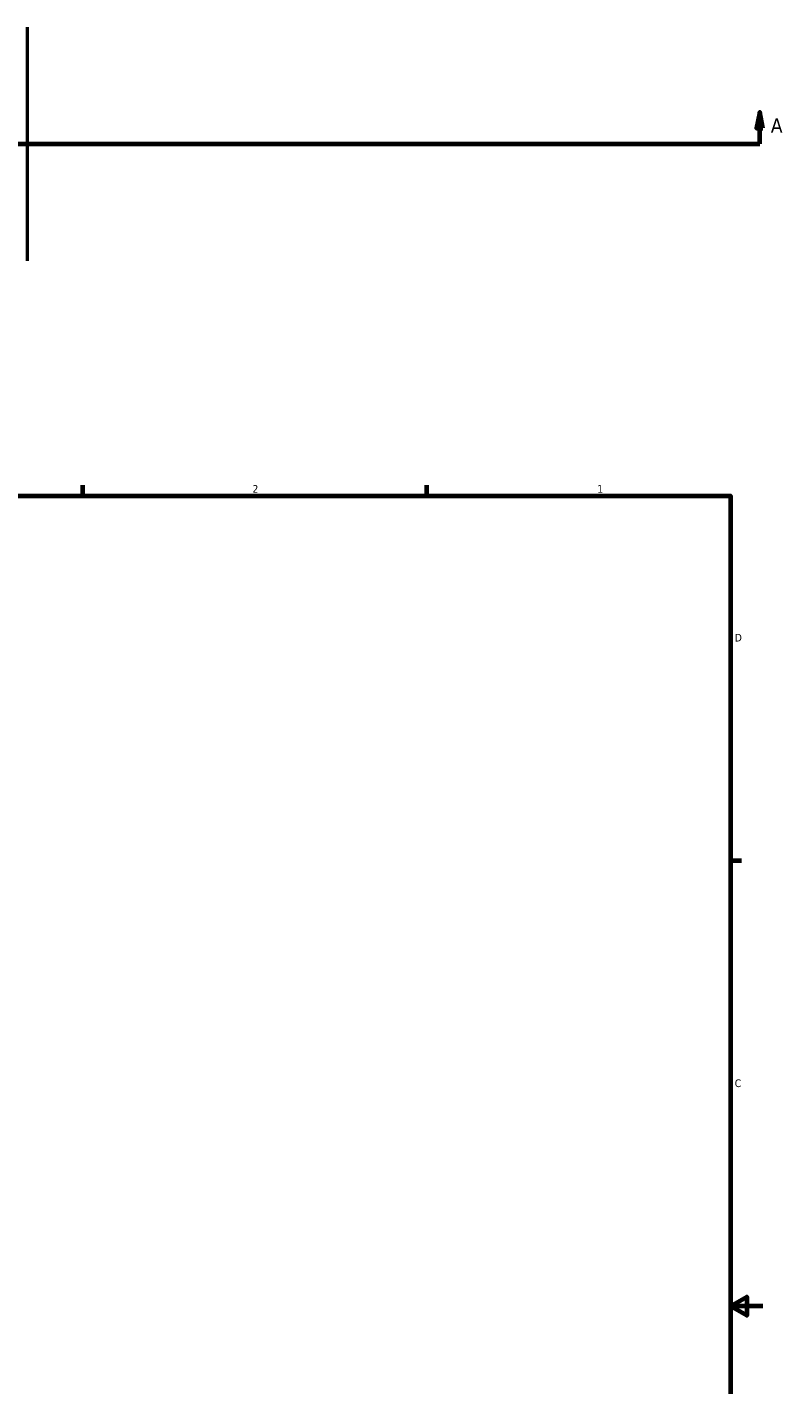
# Model space of a CAD drawing. Header units: inches. Extents: x -3.8 to 53.2, y -14.1 to 34.1.
# Tile 6 of 8: x 24.8 to 34.1, y 10 to 26.8. Entities that reach past the tile are written whole.
import ezdxf

# ---------------------------------------------------------------- set-up
doc = ezdxf.new("R2010")
doc.units = ezdxf.units.IN
doc.header["$MEASUREMENT"] = 0
for name, color, linetype, lineweight in [('Border (ANSI)', 7, 'Continuous', 70), ('Section Line (ANSI)', 7, 'Continuous', 70), ('Visible (ANSI)', 7, 'Continuous', 50)]:
    doc.layers.add(name, color=color, linetype=linetype, lineweight=lineweight)
doc.styles.add('Label Text (ANSI)', font='tahoma.ttf')
doc.styles.add('Note Text (ANSI)', font='tahoma.ttf')

# ---------------------------------------------------------------- blocks, each defined once
blk = doc.blocks.new('Borders Default Border')
at = {"layer": 'Border (ANSI)'}
for p, q in [((25.5, 21), (25.5, 21.134)), ((29.75, 21), (29.75, 21.134)), ((33.5, 16.5), (33.634, 16.5))]:
    blk.add_line(p, q, dxfattribs=at)
at = {"layer": 'Border (ANSI)', "flags": 128}
for points in [[(0.5, 1), (0.5, 21), (33.5, 21), (33.5, 1), (0.5, 1)], [(33.9, 11), (33.5, 11), (33.7, 11.115), (33.7, 10.885), (33.5, 11)]]:
    blk.add_lwpolyline(points, dxfattribs=at)
at = {"layer": 'Border (ANSI)', "color": 5, "true_color": 0x0000ff, "char_height": 0.0945, "attachment_point": 7, "style": 'Note Text (ANSI)'}
for s, insert in [('2', (27.596, 21.04)), ('1', (31.854, 21.04)), ('D', (33.553, 19.203)), ('C', (33.552, 13.701))]:
    blk.add_mtext(s, dxfattribs=dict(at, insert=insert))
blk = doc.blocks.new('2dTransSection0')
at = {"layer": 'Section Line (ANSI)', "linetype": 'Continuous'}
for p, q in [((15.89, 25.739), (15.851, 25.542)), ((15.89, 25.542), (15.89, 25.739)), ((15.93, 25.542), (15.89, 25.739)), ((33.861, 25.739), (33.821, 25.542)), ((33.861, 25.542), (33.861, 25.739)), ((33.9, 25.542), (33.861, 25.739)), ((15.851, 25.542), (15.93, 25.542)), ((15.89, 25.345), (15.89, 25.542)), ((33.821, 25.542), (33.9, 25.542)), ((33.861, 25.345), (33.861, 25.542)), ((15.89, 25.345), (16.249, 25.345)), ((33.502, 25.345), (33.861, 25.345))]:
    blk.add_line(p, q, dxfattribs=at)
at = {"layer": 'Section Line (ANSI)'}
blk.add_line((15.89, 25.345), (33.861, 25.345), dxfattribs=at)
at = {"layer": 'Section Line (ANSI)', "linetype": 'Continuous', "flags": 128}
for points in [[(15.93, 25.542), (15.89, 25.739), (15.851, 25.542), (15.93, 25.542)], [(33.9, 25.542), (33.861, 25.739), (33.821, 25.542), (33.9, 25.542)]]:
    blk.add_lwpolyline(points, dxfattribs=at)
at = {"layer": 'Section Line (ANSI)'}
for points in [[(15.93, 25.542), (15.89, 25.739), (15.851, 25.542), (15.93, 25.542)], [(33.9, 25.542), (33.861, 25.739), (33.821, 25.542), (33.9, 25.542)]]:
    blk.add_solid(points, dxfattribs=at)
at = {"layer": 'Section Line (ANSI)', "char_height": 0.18, "attachment_point": 7, "style": 'Label Text (ANSI)'}
for insert in [(15.6, 25.483), (33.997, 25.483)]:
    blk.add_mtext('A', dxfattribs=dict(at, insert=insert))

msp = doc.modelspace()

# ---------------------------------------------------------------- linework, layer by layer
at = {"layer": 'Visible (ANSI)'}
msp.add_line((24.812, 26.787), (24.812, 23.903), dxfattribs=at)

# ---------------------------------------------------------------- block references
msp.add_blockref('Borders Default Border', (0, 0))
at = {"layer": 'Section Line (ANSI)'}
msp.add_blockref('2dTransSection0', (0, 0), dxfattribs=at)

doc.saveas('drawing.dxf')
